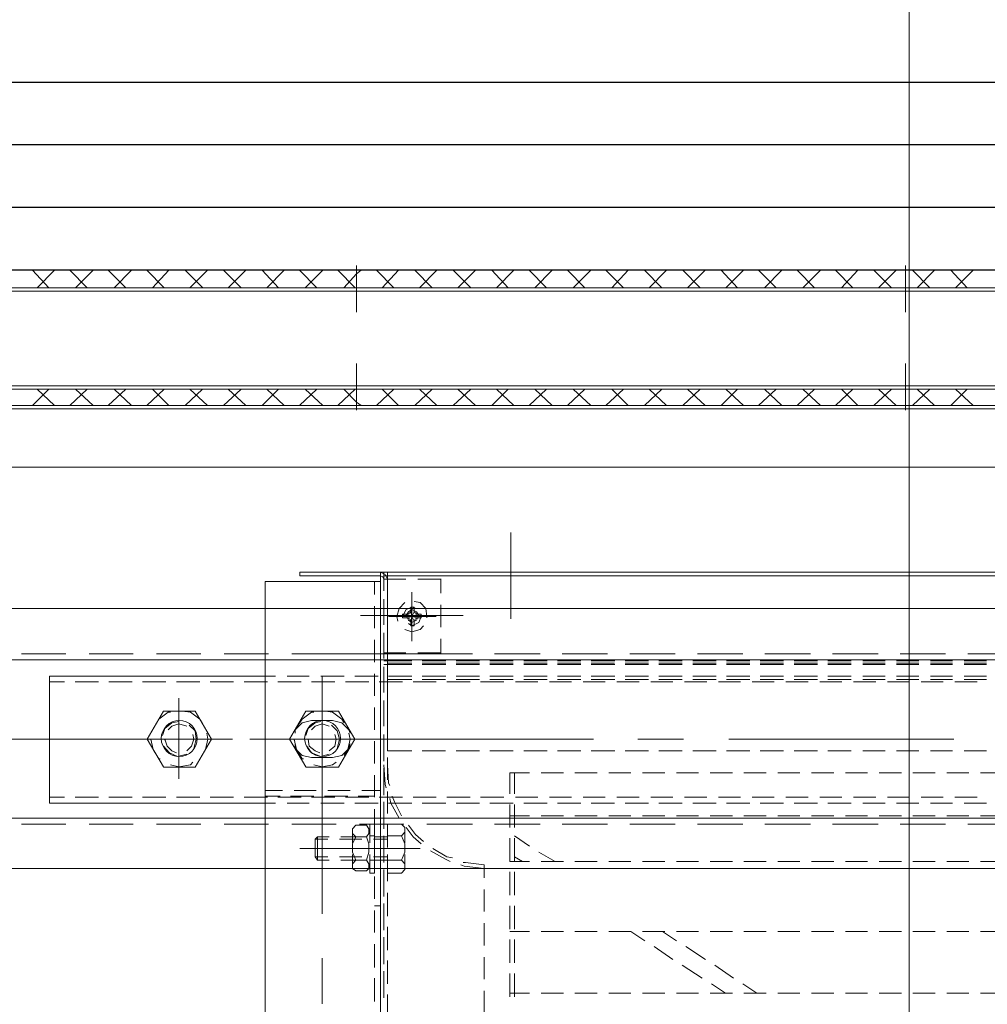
# Model space of a CAD drawing. Header units: millimetres. Extents: x -1574 to 74790, y -2818 to 13830.
# Tile 9 of 92: x 5982 to 6225, y 1720 to 1967. Entities that reach past the tile are written whole.
import ezdxf

# ---------------------------------------------------------------- set-up
doc = ezdxf.new("R2010")
doc.units = ezdxf.units.MM
doc.header["$MEASUREMENT"] = 0
doc.layers.get('0').update_dxf_attribs({"lineweight": 5})
doc.layers.add('A-CEILING-02', color=7, linetype='Continuous', lineweight=5, true_color=0xf27172)
doc.layers.add('RCP LAYOUT', color=9, linetype='Continuous', lineweight=13, true_color=0x808080)
doc.layers.add('ACMV-EQP-CHW', color=30, linetype='Continuous', true_color=0xff7f00)
doc.layers.add('ACMV-FCU', color=30, linetype='Continuous', true_color=0xff7f00)

# ---------------------------------------------------------------- blocks, each defined once
blk = doc.blocks.new('XR-CP-DS')
at = {"layer": 'A-CEILING-02', "true_color": 0x808080}
h = blk.add_hatch(dxfattribs=at)
h.set_pattern_fill('_USER', color=8, scale=600, double=1, pattern_type=0)
h.set_pattern_definition([(0, (9805, 1050), (0, 600), []), (90, (9805, 1050), (-600, 4e-14), [])])
h.paths.add_polyline_path([(200, 1050), (200, 2970), (4245, 2970), (4245, 3620), (5835, 3620), (5835, 2970), (9805, 2970), (9805, 1050)])
blk = doc.blocks.new('AHU-7.5TR-CARRIER')
at = {"layer": 'ACMV-EQP-CHW', "lineweight": 15}
for points in [[(85.27, -213.55), (85.27, -621.93)], [(85.27, -624.27), (85.27, -213.84)], [(114.22, -213.55), (114.22, -621.93)], [(59.23, -513.69), (59.23, -519.25)], [(83.52, -512.52), (83.52, -518.37)], [(99.9, -516.03), (99.9, -527.44)], [(-70.94, -518.66), (-65.39, -518.66)], [(-62.46, -518.66), (-56.91, -518.66)], [(-53.97, -518.66), (-48.42, -518.66)], [(-45.5, -518.66), (-39.94, -518.66)], [(-37.01, -518.66), (-31.46, -518.66)], [(-28.53, -518.66), (-22.97, -518.66)], [(-20.05, -518.66), (-14.49, -518.66)], [(-11.55, -518.66), (-6, -518.66)], [(-9.22, -518.66), (-5.71, -521)], [(-3.08, -518.66), (2.48, -518.66)], [(-1.32, -518.66), (2.19, -521)], [(5.4, -518.66), (10.97, -518.66)], [(13.89, -518.66), (19.45, -518.66)], [(22.38, -518.66), (27.93, -518.66)], [(30.86, -518.66), (36.42, -518.66)], [(39.34, -518.66), (44.9, -518.66)], [(47.82, -518.66), (52.8, -518.66)], [(51.63, -517.78), (51.63, -523.63)], [(52.8, -517.78), (52.8, -523.63)], [(84.39, -517.49), (84.39, -523.34)], [(84.39, -524.23), (84.39, -518.37)], [(86.73, -516.62), (86.73, -522.46)], [(83.52, -521), (83.52, -526.85)], [(-3.37, -522.46), (1.32, -525.69)], [(4.53, -522.46), (9.5, -525.69)], [(59.23, -522.17), (59.23, -527.73)], [(84.39, -525.98), (84.39, -531.83)], [(86.73, -525.1), (86.73, -530.95)], [(3.65, -527.15), (8.63, -530.36)], [(11.84, -527.15), (16.52, -530.36)], [(51.63, -526.27), (51.63, -532.12)], [(52.8, -526.27), (52.8, -532.12)], [(84.39, -532.71), (84.39, -526.85)], [(59.23, -530.66), (59.23, -536.22)], [(83.52, -529.49), (83.52, -535.34)], [(10.97, -531.83), (14.48, -534.17)], [(18.87, -531.83), (22.38, -534.17)], [(-70.94, -534.17), (-65.39, -534.17)], [(-62.46, -534.17), (-56.91, -534.17)], [(-53.97, -534.17), (-48.42, -534.17)], [(-45.5, -534.17), (-39.94, -534.17)], [(-37.01, -534.17), (-31.46, -534.17)], [(-28.53, -534.17), (-22.97, -534.17)], [(-20.05, -534.17), (-14.49, -534.17)], [(-11.55, -534.17), (-6, -534.17)], [(-3.08, -534.17), (2.48, -534.17)], [(5.4, -534.17), (10.97, -534.17)], [(13.89, -534.17), (19.45, -534.17)], [(22.38, -534.17), (27.93, -534.17)], [(30.86, -534.17), (36.42, -534.17)], [(39.34, -534.17), (44.9, -534.17)], [(47.82, -534.17), (52.8, -534.17)], [(51.63, -534.75), (51.63, -540.6)], [(52.8, -534.75), (52.8, -540.6)], [(84.39, -534.46), (84.39, -540.31)], [(84.39, -541.19), (84.39, -535.34)], [(86.73, -533.88), (86.73, -539.44)], [(83.52, -537.98), (83.52, -543.82)], [(59.23, -539.15), (59.23, -544.7)], [(86.73, -540.6), (85.27, -540.6)], [(99.9, -538.56), (99.9, -566.94)], [(51.63, -543.24), (51.63, -549.09)], [(52.8, -543.24), (52.8, -549.09)], [(84.39, -542.95), (84.39, -548.8)], [(86.73, -542.36), (86.73, -547.92)], [(84.39, -549.68), (84.39, -543.82)], [(59.23, -547.62), (59.23, -550.84)], [(83.52, -546.75), (83.52, -552.3)], [(702.87, -615.2), (-744.36, -615.2), (-744.36, -549.97), (702.87, -549.97)], [(59.23, -549.97), (64.21, -550.55), (65.08, -550.84)], [(59.23, -550.84), (63.91, -551.43), (64.49, -551.43)], [(80.01, -552.01), (79.12, -551.14), (79.12, -549.68), (80.01, -548.79)], [(79.12, -553.48), (79.12, -549.97)], [(80.01, -548.8), (83.52, -548.8)], [(83.52, -553.48), (83.52, -548.79)], [(86.73, -553.48), (86.73, -548.79)], [(87.9, -548.8), (86.73, -548.8)], [(87.9, -548.8), (87.9, -553.48)], [(87.9, -553.48), (87.9, -550.55)], [(88.78, -549.38), (88.19, -549.97), (88.19, -551.14), (88.78, -552.01), (88.19, -554.06), (88.19, -556.1), (88.78, -557.87), (88.19, -558.74), (88.19, -559.91), (88.78, -560.79), (91.41, -560.79)], [(91.41, -549.37), (88.79, -549.37)], [(91.41, -552.01), (92.29, -551.14), (92.29, -549.97), (91.41, -549.38)], [(92.29, -553.48), (92.29, -550.55)], [(-70.94, -551.72), (-65.39, -551.72)], [(-62.46, -551.72), (-56.91, -551.72)], [(-53.97, -551.72), (-48.42, -551.72)], [(-45.5, -551.72), (-39.94, -551.72)], [(-37.01, -551.72), (-31.46, -551.72)], [(-28.53, -551.72), (-22.97, -551.72)], [(-20.05, -551.72), (-14.49, -551.72)], [(-11.55, -551.72), (-6, -551.72)], [(-3.08, -551.72), (2.48, -551.72)], [(5.4, -551.72), (10.97, -551.72)], [(13.89, -551.72), (19.45, -551.72)], [(22.38, -551.72), (27.93, -551.72)], [(30.86, -551.72), (36.42, -551.72)], [(39.34, -551.72), (44.9, -551.72)], [(41.38, -551.72), (45.49, -554.06)], [(47.82, -551.72), (52.8, -551.72)], [(49.59, -551.72), (51.63, -552.9)], [(51.63, -551.72), (51.63, -557.57)], [(52.8, -551.72), (52.8, -557.57)], [(67.13, -552.6), (68.6, -552.89), (72.11, -554.94)], [(67.72, -551.72), (68.89, -552.3), (72.69, -554.35)], [(80.01, -558.16), (79.12, -556.1), (79.12, -554.06), (80.01, -552.01), (83.52, -552.01)], [(83.52, -552.01), (86.73, -552.01)], [(83.52, -552.89), (87.02, -552.89)], [(84.39, -551.42), (84.39, -557.28)], [(84.39, -558.16), (84.39, -552.3)], [(86.73, -550.84), (86.73, -556.4)], [(86.73, -552.01), (87.9, -552.01)], [(88.79, -552.01), (91.41, -552.01), (92.29, -554.06), (92.29, -556.11), (91.41, -557.86), (88.79, -557.86)], [(89.65, -552.01), (95.22, -552.01)], [(89.95, -552.89), (95.5, -552.89)], [(98.14, -552.01), (101.06, -552.01)], [(98.44, -552.89), (101.65, -552.89)], [(101.06, -557.86), (101.06, -552.01), (101.65, -552.89)], [(101.06, -557.86), (101.65, -557.28), (101.65, -552.89)], [(47.82, -555.52), (51.63, -558.16)], [(75.32, -554.94), (105.45, -554.94)], [(92.29, -554.94), (80.01, -554.94)], [(83.22, -554.94), (91.7, -554.94)], [(83.52, -555.24), (83.52, -560.79)], [(74.44, -556.69), (76.49, -558.45), (78.24, -560.79)], [(75.03, -556.11), (77.08, -557.86), (78.83, -560.21)], [(79.12, -559.91), (79.12, -556.4)], [(83.52, -558.16), (80.01, -558.16), (79.12, -559.03), (79.12, -560.21), (80.01, -561.08), (83.52, -561.08)], [(83.52, -561.08), (83.52, -556.4)], [(83.52, -557.28), (87.02, -557.28)], [(83.52, -557.86), (86.73, -557.86)], [(86.73, -561.08), (86.73, -556.4)], [(86.73, -558.16), (87.9, -558.16)], [(87.9, -559.62), (87.9, -556.4)], [(87.9, -556.4), (87.9, -561.08)], [(89.65, -557.86), (95.22, -557.86)], [(89.95, -557.28), (95.5, -557.28)], [(91.41, -560.79), (92.29, -559.91), (92.29, -558.74), (91.41, -557.87)], [(92.29, -559.62), (92.29, -556.4)], [(98.14, -557.86), (101.06, -557.86)], [(98.44, -557.28), (101.65, -557.28)], [(51.63, -560.21), (51.63, -566.05)], [(52.8, -560.21), (52.8, -566.05)], [(84.39, -559.91), (84.39, -565.76)], [(86.73, -559.33), (86.73, -564.88)], [(675.66, -562.54), (-717.44, -562.54)], [(-62.17, -561.08), (-73.58, -561.08)], [(-70.94, -563.13), (-65.39, -563.13)], [(-62.46, -563.13), (-56.91, -563.13)], [(-45.2, -561.08), (-56.61, -561.08)], [(-53.97, -563.13), (-48.42, -563.13)], [(-45.5, -563.13), (-39.94, -563.13)], [(-28.24, -561.08), (-39.64, -561.08)], [(-37.01, -563.13), (-31.46, -563.13)], [(-28.53, -563.13), (-22.97, -563.13)], [(-11.27, -561.08), (-22.68, -561.08)], [(-20.05, -563.13), (-14.49, -563.13)], [(-11.55, -563.13), (-6, -563.13)], [(5.71, -561.08), (-5.71, -561.08)], [(-3.08, -563.13), (2.48, -563.13)], [(5.4, -563.13), (10.97, -563.13)], [(22.67, -561.08), (11.26, -561.08)], [(13.89, -563.13), (19.45, -563.13)], [(22.38, -563.13), (27.93, -563.13)], [(39.64, -561.08), (28.23, -561.08)], [(30.86, -563.13), (36.42, -563.13)], [(39.34, -563.13), (44.9, -563.13)], [(56.6, -561.08), (45.19, -561.08)], [(47.82, -563.13), (52.8, -563.13)], [(73.57, -561.08), (62.16, -561.08)], [(90.53, -561.08), (79.42, -561.08)], [(80.01, -563.13), (81.75, -566.64), (82.34, -568.1)], [(80.59, -562.54), (82.64, -566.35), (82.93, -567.52)], [(84.39, -566.64), (84.39, -560.79)], [(87.9, -561.08), (86.73, -561.08)], [(107.5, -561.08), (96.38, -561.08)], [(124.47, -561.08), (113.35, -561.08)], [(141.43, -561.08), (130.31, -561.08)], [(158.4, -561.08), (147.29, -561.08)], [(175.37, -561.08), (164.25, -561.08)], [(83.52, -563.71), (83.52, -569.27)], [(-61.3, -566.35), (-66.85, -566.35)], [(-58.95, -567.81), (-64.51, -567.81)], [(-52.81, -566.35), (-58.37, -566.35)], [(-50.47, -567.81), (-56.02, -567.81)], [(-44.32, -566.35), (-49.88, -566.35)], [(-41.99, -567.81), (-47.54, -567.81)], [(-35.84, -566.35), (-41.4, -566.35)], [(-33.5, -567.81), (-39.06, -567.81)], [(-27.06, -566.35), (-32.92, -566.35)], [(-25.01, -567.81), (-30.58, -567.81)], [(-18.59, -566.35), (-24.44, -566.35)], [(-16.53, -567.81), (-22.09, -567.81)], [(-10.1, -566.35), (-15.95, -566.35)], [(-8.06, -567.81), (-13.61, -567.81)], [(-1.62, -566.35), (-7.47, -566.35)], [(0.43, -567.81), (-5.12, -567.81)], [(6.87, -566.35), (1.02, -566.35)], [(8.92, -567.81), (3.36, -567.81)], [(15.35, -566.35), (9.5, -566.35)], [(17.4, -567.81), (11.84, -567.81)], [(23.84, -566.35), (17.98, -566.35)], [(25.89, -567.81), (20.33, -567.81)], [(32.32, -566.35), (26.47, -566.35)], [(34.36, -567.81), (28.81, -567.81)], [(40.8, -566.35), (34.95, -566.35)], [(42.85, -567.81), (37.3, -567.81)], [(49.28, -566.35), (43.44, -566.35)], [(51.34, -567.81), (45.77, -567.81)], [(57.77, -566.35), (51.92, -566.35)], [(60.12, -567.81), (54.26, -567.81)], [(66.26, -566.35), (60.39, -566.35)], [(68.6, -567.81), (62.75, -567.81)], [(74.75, -566.35), (68.88, -566.35)], [(77.08, -567.81), (71.23, -567.81)], [(83.22, -566.35), (77.37, -566.35)], [(85.56, -567.81), (79.71, -567.81)], [(91.7, -566.35), (85.86, -566.35)], [(86.73, -567.81), (86.73, -573.36)], [(90.82, -568.1), (86.74, -568.1)], [(94.05, -567.81), (88.19, -567.81)], [(99.31, -568.1), (93.46, -568.1)], [(100.19, -566.35), (94.34, -566.35)], [(102.53, -567.81), (96.68, -567.81)], [(99.9, -566.94), (99.9, -598.23)], [(107.8, -568.1), (101.94, -568.1)], [(108.68, -566.35), (103.12, -566.35)], [(111.01, -567.81), (105.16, -567.81)], [(114.22, -568.1), (110.42, -568.1)], [(114.23, -566.35), (111.6, -566.35)], [(119.5, -567.81), (113.64, -567.81)], [(114.23, -598.23), (168.35, -598.23), (168.35, -566.35), (114.23, -566.35)], [(127.97, -567.81), (122.13, -567.81)], [(136.45, -567.81), (130.61, -567.81)], [(144.94, -567.81), (139.1, -567.81)], [(153.43, -567.81), (147.58, -567.81)], [(161.92, -567.81), (156.06, -567.81)], [(168.35, -567.81), (164.54, -567.81)], [(51.63, -568.69), (51.63, -573.96)], [(52.8, -568.69), (52.8, -573.96)], [(83.8, -570.15), (84.1, -571.03), (84.39, -576)], [(84.39, -568.39), (84.39, -574.24)], [(84.39, -575.12), (84.39, -569.27)], [(89.95, -569.56), (85.27, -569.56)], [(98.43, -569.56), (92.88, -569.56)], [(106.91, -569.56), (101.36, -569.56)], [(114.23, -569.56), (109.84, -569.56)], [(82.93, -570.74), (83.22, -571.32), (83.52, -576)], [(83.52, -572.2), (83.52, -577.76)], [(99.9, -572.49), (99.9, -592.67)], [(135.88, -572.49), (135.88, -592.67)], [(-70.94, -573.95), (-65.39, -573.95)], [(-62.46, -573.95), (-56.91, -573.95)], [(-53.97, -573.95), (-48.42, -573.95)], [(-45.5, -573.95), (-39.94, -573.95)], [(-37.01, -573.95), (-31.46, -573.95)], [(-28.53, -573.95), (-22.97, -573.95)], [(-20.05, -573.95), (-14.49, -573.95)], [(-11.55, -573.95), (-6, -573.95)], [(-3.08, -573.95), (2.48, -573.95)], [(5.4, -573.95), (10.97, -573.95)], [(13.89, -573.95), (19.45, -573.95)], [(22.38, -573.95), (27.93, -573.95)], [(30.86, -573.95), (36.42, -573.95)], [(39.34, -573.95), (44.9, -573.95)], [(47.82, -573.95), (52.8, -573.95)], [(95.8, -575.41), (91.71, -582.44), (95.8, -589.46)], [(95.8, -575.41), (103.99, -575.41)], [(101.94, -576), (99.89, -575.42), (97.26, -576), (96.38, -576.59)], [(103.99, -589.46), (108.08, -582.44), (103.99, -575.42)], [(131.78, -575.41), (127.69, -582.44), (131.78, -589.46)], [(131.78, -575.41), (139.68, -575.41)], [(137.92, -576), (135.88, -575.42), (132.95, -576), (132.37, -576.59)], [(139.68, -589.46), (143.77, -582.44), (139.68, -575.42)], [(84.39, -576.88), (84.39, -582.73)], [(84.39, -583.6), (84.39, -577.76)], [(86.73, -576.29), (86.73, -581.86)], [(102.53, -577.76), (97.26, -577.76), (94.92, -578.34), (93.16, -580.1), (92.87, -581.27)], [(106.62, -581.27), (106.62, -580.1), (104.87, -578.34), (102.53, -577.76)], [(106.91, -582.15), (106.91, -582.44), (106.33, -579.8), (104.86, -577.47), (104.58, -577.47)], [(142.89, -582.15), (142.89, -582.44), (142.31, -579.8), (140.85, -577.47), (140.56, -577.47)], [(-253.78, -579.51), (-253.78, -624.27), (83.52, -624.27), (83.52, -579.51)], [(-61.3, -579.51), (-66.85, -579.51)], [(-52.81, -579.51), (-58.37, -579.51)], [(-44.32, -579.51), (-49.88, -579.51)], [(-35.85, -579.51), (-41.4, -579.51)], [(-27.06, -579.51), (-32.91, -579.51)], [(-18.58, -579.51), (-24.44, -579.51)], [(-10.09, -579.51), (-15.95, -579.51)], [(-1.62, -579.51), (-7.47, -579.51)], [(6.87, -579.51), (1.02, -579.51)], [(15.35, -579.51), (9.5, -579.51)], [(23.84, -579.51), (17.98, -579.51)], [(32.33, -579.51), (26.46, -579.51)], [(40.8, -579.51), (34.95, -579.51)], [(49.28, -579.51), (43.44, -579.51)], [(57.77, -579.51), (51.92, -579.51)], [(66.26, -579.51), (60.4, -579.51)], [(74.74, -579.51), (68.89, -579.51)], [(83.52, -579.51), (77.37, -579.51)], [(94.34, -578.34), (93.46, -579.8), (92.87, -582.44), (93.16, -583.9)], [(96.1, -580.1), (95.5, -582.44), (96.1, -584.49), (97.55, -585.94)], [(98.14, -579.51), (96.68, -580.68), (96.38, -582.44), (96.68, -583.6)], [(103.7, -580.68), (102.52, -578.93), (100.19, -578.05), (98.14, -578.63)], [(103.41, -582.15), (103.41, -582.44), (103.12, -580.68), (101.65, -579.51), (100.48, -578.93)], [(130.02, -578.34), (129.15, -579.8), (128.57, -582.44), (128.85, -583.9)], [(132.07, -580.1), (131.48, -582.44), (131.78, -584.49), (133.24, -585.94)], [(133.83, -579.51), (132.66, -580.68), (132.07, -582.44), (132.37, -583.6)], [(139.68, -580.68), (138.22, -578.93), (136.17, -578.05), (133.83, -578.63)], [(139.38, -582.15), (139.38, -582.44), (138.8, -580.68), (137.64, -579.51), (136.45, -578.93)], [(-2.2, -582.44), (-58.66, -582.44)], [(20.62, -582.44), (9.2, -582.44)], [(88.49, -582.44), (31.74, -582.44)], [(118.04, -582.44), (81.75, -582.44)], [(83.52, -580.68), (83.52, -586.24)], [(111.01, -582.44), (99.9, -582.44)], [(311.16, -582.44), (122.42, -582.44)], [(86.73, -584.78), (86.73, -590.33)], [(92.87, -583.9), (93.16, -584.78), (94.92, -586.53), (97.26, -587.12)], [(97.26, -587.12), (102.53, -587.12), (104.87, -586.53), (106.62, -584.78), (106.62, -583.9)], [(98.14, -585.65), (99.89, -586.24), (101.65, -585.65), (102.53, -584.78)], [(100.19, -586.82), (101.65, -586.53), (103.4, -585.07), (103.99, -583.31)], [(101.94, -589.16), (102.53, -589.16), (104.87, -587.41), (106.34, -585.36)], [(133.83, -585.65), (135.88, -586.24), (137.63, -585.65), (138.51, -584.78)], [(135.88, -586.82), (137.63, -586.53), (139.38, -585.07), (139.97, -583.31)], [(137.92, -589.16), (138.51, -589.16), (140.86, -587.41), (142.02, -585.36)], [(84.39, -585.65), (84.39, -591.22)], [(84.39, -592.09), (84.39, -586.24)], [(94.34, -586.53), (94.92, -587.41), (97.26, -589.16), (99.01, -589.46)], [(130.02, -586.53), (130.61, -587.41), (132.95, -589.16), (135, -589.46)], [(83.52, -589.16), (83.52, -594.73)], [(95.8, -589.46), (103.99, -589.46)], [(131.78, -589.46), (139.68, -589.46)], [(84.39, -594.14), (84.39, -599.7)], [(84.39, -600.58), (84.39, -595.02)], [(86.73, -593.25), (86.73, -598.81)], [(-61.3, -597.35), (-66.85, -597.35)], [(-64.51, -596.77), (-58.96, -596.77)], [(-52.81, -597.35), (-58.37, -597.35)], [(-56.03, -596.77), (-50.47, -596.77)], [(-44.32, -597.35), (-49.88, -597.35)], [(-47.54, -596.77), (-41.99, -596.77)], [(-35.85, -597.35), (-41.4, -597.35)], [(-39.06, -596.77), (-33.5, -596.77)], [(-27.06, -597.35), (-32.91, -597.35)], [(-30.58, -596.77), (-25.01, -596.77)], [(-18.58, -597.35), (-24.44, -597.35)], [(-22.09, -596.77), (-16.53, -596.77)], [(-10.09, -597.35), (-15.95, -597.35)], [(-13.61, -596.77), (-8.06, -596.77)], [(-1.62, -597.35), (-7.47, -597.35)], [(-5.12, -596.77), (0.43, -596.77)], [(6.87, -597.35), (1.02, -597.35)], [(3.36, -596.77), (8.92, -596.77)], [(15.35, -597.35), (9.5, -597.35)], [(11.84, -596.77), (17.4, -596.77)], [(23.84, -597.35), (17.98, -597.35)], [(20.33, -596.77), (25.89, -596.77)], [(32.33, -597.35), (26.46, -597.35)], [(28.81, -596.77), (34.36, -596.77)], [(40.8, -597.35), (34.95, -597.35)], [(37.3, -596.77), (42.85, -596.77)], [(49.28, -597.35), (43.44, -597.35)], [(45.77, -596.77), (51.34, -596.77)], [(57.77, -597.35), (51.92, -597.35)], [(54.26, -596.77), (60.12, -596.77)], [(66.26, -597.35), (60.4, -597.35)], [(62.75, -596.77), (68.6, -596.77)], [(74.74, -597.35), (68.89, -597.35)], [(71.23, -596.77), (77.08, -596.77)], [(83.52, -597.35), (77.37, -597.35)], [(79.72, -596.77), (85.56, -596.77)], [(83.52, -597.65), (83.52, -604.09)], [(88.19, -596.77), (94.04, -596.77)], [(96.68, -596.77), (102.53, -596.77)], [(105.16, -596.77), (111.01, -596.77)], [(113.64, -596.77), (119.5, -596.77)], [(122.13, -596.77), (127.97, -596.77)], [(130.62, -596.77), (136.45, -596.77)], [(139.1, -596.77), (144.94, -596.77)], [(147.58, -596.77), (153.43, -596.77)], [(156.06, -596.77), (161.92, -596.77)], [(164.54, -596.77), (168.35, -596.77)], [(-66.85, -598.23), (-61.3, -598.23)], [(-58.37, -598.23), (-52.81, -598.23)], [(-49.88, -598.23), (-44.32, -598.23)], [(-41.4, -598.23), (-35.85, -598.23)], [(-32.91, -598.23), (-27.06, -598.23)], [(-24.44, -598.23), (-18.58, -598.23)], [(-15.95, -598.23), (-10.1, -598.23)], [(-7.47, -598.23), (-1.62, -598.23)], [(1.02, -598.23), (6.87, -598.23)], [(9.5, -598.23), (15.35, -598.23)], [(17.98, -598.23), (23.84, -598.23)], [(26.46, -598.23), (32.33, -598.23)], [(34.95, -598.23), (40.8, -598.23)], [(43.44, -598.23), (49.28, -598.23)], [(51.92, -598.23), (57.77, -598.23)], [(60.4, -598.23), (66.26, -598.23)], [(68.88, -598.23), (74.75, -598.23)], [(77.37, -598.23), (83.22, -598.23)], [(85.86, -598.23), (91.7, -598.23)], [(94.34, -598.23), (100.19, -598.23)], [(103.12, -598.23), (108.68, -598.23)], [(111.6, -598.23), (114.23, -598.23)], [(675.66, -602.33), (-717.44, -602.33)], [(-66.85, -601.16), (-61.3, -601.16)], [(-66.85, -601.45), (-61.3, -601.45)], [(-66.85, -602.04), (-61.3, -602.04)], [(-66.85, -602.33), (-61.3, -602.33)], [(-58.37, -601.16), (-52.81, -601.16)], [(-58.37, -601.45), (-52.81, -601.45)], [(-58.37, -602.04), (-52.81, -602.04)], [(-58.37, -602.33), (-52.81, -602.33)], [(-49.88, -601.16), (-44.32, -601.16)], [(-49.88, -601.45), (-44.32, -601.45)], [(-49.88, -602.04), (-44.32, -602.04)], [(-49.88, -602.33), (-44.32, -602.33)], [(-41.4, -601.16), (-35.85, -601.16)], [(-41.4, -601.45), (-35.84, -601.45)], [(-41.4, -602.04), (-35.85, -602.04)], [(-41.4, -602.33), (-35.84, -602.33)], [(-32.92, -601.45), (-27.06, -601.45)], [(-32.92, -602.33), (-27.06, -602.33)], [(-32.91, -601.16), (-27.06, -601.16)], [(-32.91, -602.04), (-27.06, -602.04)], [(-24.44, -601.16), (-18.58, -601.16)], [(-24.44, -601.45), (-18.58, -601.45)], [(-24.44, -602.04), (-18.58, -602.04)], [(-24.44, -602.33), (-18.58, -602.33)], [(-15.95, -601.16), (-10.09, -601.16)], [(-15.95, -601.45), (-10.1, -601.45)], [(-15.95, -602.04), (-10.09, -602.04)], [(-15.95, -602.33), (-10.1, -602.33)], [(-7.47, -601.16), (-1.62, -601.16)], [(-7.47, -601.45), (-1.62, -601.45)], [(-7.47, -602.04), (-1.62, -602.04)], [(-7.47, -602.33), (-1.62, -602.33)], [(1.02, -601.16), (6.87, -601.16)], [(1.02, -601.45), (6.87, -601.45)], [(1.02, -602.04), (6.87, -602.04)], [(1.02, -602.33), (6.87, -602.33)], [(9.5, -601.16), (15.35, -601.16)], [(9.5, -601.45), (15.35, -601.45)], [(9.5, -602.04), (15.35, -602.04)], [(9.5, -602.33), (15.35, -602.33)], [(17.98, -601.16), (23.84, -601.16)], [(17.98, -601.45), (23.84, -601.45)], [(17.98, -602.04), (23.84, -602.04)], [(17.98, -602.33), (23.84, -602.33)], [(26.46, -601.16), (32.33, -601.16)], [(26.46, -602.04), (32.33, -602.04)], [(26.47, -601.45), (32.33, -601.45)], [(26.47, -602.33), (32.33, -602.33)], [(34.95, -601.16), (40.8, -601.16)], [(34.95, -601.45), (40.8, -601.45)], [(34.95, -602.04), (40.8, -602.04)], [(34.95, -602.33), (40.8, -602.33)], [(43.44, -601.16), (49.28, -601.16)], [(43.44, -601.45), (49.28, -601.45)], [(43.44, -602.04), (49.28, -602.04)], [(43.44, -602.33), (49.28, -602.33)], [(51.92, -601.16), (57.77, -601.16)], [(51.92, -601.45), (57.77, -601.45)], [(51.92, -602.04), (57.77, -602.04)], [(51.92, -602.33), (57.77, -602.33)], [(60.39, -601.45), (66.26, -601.45)], [(60.39, -602.33), (66.26, -602.33)], [(60.4, -601.16), (66.26, -601.16)], [(60.4, -602.04), (66.26, -602.04)], [(68.88, -601.16), (74.75, -601.16)], [(68.88, -601.45), (74.75, -601.45)], [(68.88, -602.04), (74.75, -602.04)], [(68.88, -602.33), (74.75, -602.33)], [(77.37, -601.16), (84.39, -601.16)], [(77.37, -601.45), (83.52, -601.45)], [(77.37, -602.04), (84.39, -602.04)], [(77.37, -602.33), (83.52, -602.33)], [(84.39, -602.62), (84.39, -608.18)], [(86.73, -601.74), (86.73, -607.3)], [(-62.17, -603.79), (-73.58, -603.79)], [(-45.2, -603.79), (-56.61, -603.79)], [(-28.24, -603.79), (-39.64, -603.79)], [(-11.27, -603.79), (-22.68, -603.79)], [(5.71, -603.79), (-5.71, -603.79)], [(22.67, -603.79), (11.26, -603.79)], [(39.64, -603.79), (28.23, -603.79)], [(56.6, -603.79), (45.19, -603.79)], [(73.57, -603.79), (62.16, -603.79)], [(75.9, -604.09), (70.05, -604.09)], [(70.06, -604.09), (70.06, -607.59)], [(72.69, -603.79), (83.22, -603.79)], [(84.39, -604.09), (78.84, -604.09)], [(90.53, -603.79), (79.42, -603.79)], [(83.52, -604.09), (83.52, -607.59)], [(84.39, -609.05), (84.39, -603.5)], [(89.08, -603.79), (99.6, -603.79)], [(107.5, -603.79), (96.38, -603.79)], [(124.47, -603.79), (113.35, -603.79)], [(141.43, -603.79), (130.31, -603.79)], [(158.4, -603.79), (147.29, -603.79)], [(175.37, -603.79), (164.25, -603.79)], [(77.37, -607.01), (77.37, -618.12)], [(77.37, -619.3), (77.37, -607.3)], [(79.12, -609.93), (77.38, -609.35), (75.32, -609.93), (74.44, -610.81)], [(77.37, -608.17), (77.37, -618.42)], [(52.5, -612.57), (52.5, -634.21)], [(70.06, -610.52), (70.06, -616.07)], [(75.03, -613.15), (75.62, -611.69), (77.37, -610.81), (78.24, -611.4)], [(76.78, -611.98), (77.37, -613.15), (75.9, -612.86), (76.49, -612.56), (76.78, -611.98), (76.78, -610.81)], [(76.78, -610.81), (77.66, -610.81), (77.66, -611.98), (77.96, -612.56), (78.54, -612.86), (79.72, -612.86)], [(78.54, -612.86), (77.37, -613.15), (77.66, -611.98)], [(79.12, -616.66), (80.59, -615.2), (81.18, -613.15), (80.88, -611.98)], [(83.52, -610.52), (83.52, -616.07)], [(84.39, -611.11), (84.39, -616.66)], [(84.39, -617.53), (84.39, -611.97)], [(86.73, -610.23), (86.73, -615.79)], [(64.49, -613.45), (90.24, -613.45)], [(83.22, -613.15), (71.23, -613.15)], [(82.34, -613.15), (72.11, -613.15)], [(73.57, -612.86), (73.57, -613.15), (73.86, -615.2), (75.32, -616.66), (76.78, -616.96)], [(75.03, -613.73), (75.03, -612.86)], [(75.9, -612.86), (75.03, -612.86)], [(75.9, -613.73), (75.03, -613.73)], [(75.9, -613.73), (77.37, -613.15), (77.66, -614.32)], [(77.66, -615.49), (76.78, -615.49), (76.78, -614.32), (76.49, -614.03), (75.9, -613.73)], [(79.72, -612.86), (79.72, -613.15), (78.83, -614.91), (77.37, -615.5), (76.2, -615.2)], [(77.66, -614.32), (77.96, -614.04), (78.54, -613.73), (77.37, -613.15), (76.78, -614.32)], [(77.66, -615.5), (77.66, -614.32)], [(79.72, -613.73), (78.54, -613.73)], [(79.72, -613.73), (79.72, -612.86)], [(70.06, -619), (70.06, -622.51)], [(83.52, -619), (83.52, -622.51)], [(84.39, -619.59), (84.39, -622.51)], [(86.73, -618.71), (86.73, -621.93)], [(84.39, -624.27), (84.39, -620.46)], [(114.23, -621.92), (85.27, -621.92)], [(-255.82, -624.27), (85.27, -624.27)], [(-254.95, -623.4), (84.39, -623.4)], [(-66.85, -623.4), (-61.3, -623.4)], [(-58.37, -623.4), (-52.81, -623.4)], [(-49.88, -623.4), (-44.32, -623.4)], [(-41.4, -623.4), (-35.84, -623.4)], [(-32.92, -623.4), (-27.06, -623.4)], [(-24.44, -623.4), (-18.58, -623.4)], [(-15.95, -623.4), (-10.1, -623.4)], [(-7.47, -623.4), (-1.62, -623.4)], [(1.02, -623.4), (6.87, -623.4)], [(9.5, -623.4), (15.35, -623.4)], [(17.98, -623.4), (23.84, -623.4)], [(26.47, -623.4), (32.33, -623.4)], [(34.95, -623.4), (40.8, -623.4)], [(43.44, -623.4), (49.28, -623.4)], [(51.92, -623.4), (57.77, -623.4)], [(60.39, -623.4), (66.26, -623.4)], [(68.88, -623.4), (74.75, -623.4)], [(75.9, -622.51), (70.05, -622.51)], [(77.37, -623.4), (83.52, -623.4)], [(84.39, -622.51), (78.84, -622.51)], [(105.45, -624.27), (85.27, -624.27), (84.1, -623.68), (83.52, -622.51)], [(85.27, -623.4), (84.69, -623.1), (84.39, -622.51)], [(84.39, -624.27), (84.39, -623.4)], [(105.45, -623.4), (85.27, -623.4)], [(105.45, -623.4), (105.45, -624.27)], [(-718.91, -650.6), (-718.91, -665.23), (719.25, -665.23)], [(677.13, -665.23), (677.13, -650.6), (-718.91, -650.6)], [(-394.06, -666.11), (405.94, -666.11)], [(-64.66, -665.23), (-53.26, -665.23)], [(-59.1, -670.2), (-63.49, -666.11)], [(-62.03, -670.2), (-57.93, -666.11)], [(-49.46, -670.2), (-53.84, -666.11)], [(-52.67, -670.2), (-48.28, -666.11)], [(-47.69, -665.23), (-36.29, -665.23)], [(-46.53, -676.63), (-46.53, -664.93)], [(-39.8, -670.2), (-44.18, -666.11)], [(-43.01, -670.2), (-38.63, -666.11)], [(-30.44, -670.2), (-34.54, -666.11)], [(-33.36, -670.2), (-28.98, -666.11)], [(-30.73, -665.23), (-19.31, -665.23)], [(-20.78, -670.2), (-25.18, -666.11)], [(-23.71, -670.2), (-19.31, -666.11)], [(-11.13, -670.2), (-15.51, -666.11)], [(-14.05, -670.2), (-9.66, -666.11)], [(-13.76, -665.23), (-2.36, -665.23)], [(-1.48, -670.2), (-5.86, -666.11)], [(-4.4, -670.2), (-0.3, -666.11)], [(3.21, -665.23), (14.62, -665.23)], [(8.18, -670.2), (3.78, -666.11)], [(4.96, -670.2), (9.34, -666.11)], [(17.83, -670.2), (13.45, -666.11)], [(14.62, -670.2), (19.01, -666.11)], [(20.17, -665.23), (31.58, -665.23)], [(27.19, -670.2), (23.11, -666.11)], [(24.27, -670.2), (28.66, -666.11)], [(36.85, -670.2), (32.46, -666.11)], [(33.91, -670.2), (38.31, -666.11)], [(37.14, -665.23), (48.55, -665.23)], [(46.5, -670.2), (42.12, -666.11)], [(43.58, -670.2), (47.96, -666.11)], [(56.15, -670.2), (51.76, -666.11)], [(53.22, -670.2), (57.32, -666.11)], [(54.11, -665.23), (65.53, -665.23)], [(65.81, -670.2), (61.41, -666.11)], [(62.59, -670.2), (66.99, -666.11)], [(71.07, -665.23), (82.48, -665.23)], [(75.46, -670.2), (71.08, -666.11)], [(72.25, -670.2), (76.63, -666.11)], [(84.82, -670.2), (80.72, -666.11)], [(81.89, -670.2), (86.28, -666.11)], [(88.33, -665.23), (99.45, -665.23)], [(94.47, -670.2), (91.26, -666.98), (90.08, -666.11)], [(91.26, -676.63), (91.26, -664.93)], [(91.56, -670.2), (95.93, -666.11)], [(104.13, -670.2), (99.74, -666.11)], [(101.2, -670.2), (105.59, -666.11)], [(105.3, -665.23), (116.41, -665.23)], [(113.78, -670.2), (109.41, -666.11)], [(110.86, -670.2), (114.95, -666.11)], [(123.44, -670.2), (119.05, -666.11)], [(120.21, -670.2), (124.61, -666.11)], [(122.26, -665.23), (133.38, -665.23)], [(133.09, -670.2), (128.7, -666.11)], [(129.88, -670.2), (134.26, -666.11)], [(142.45, -670.2), (138.36, -666.11)], [(139.24, -665.23), (150.35, -665.23)], [(139.53, -670.2), (143.91, -666.11)], [(152.11, -670.2), (147.71, -666.11)], [(149.18, -670.2), (153.57, -666.11)], [(156.2, -665.23), (167.32, -665.23)], [(161.76, -670.2), (157.37, -666.11)], [(158.83, -670.2), (163.23, -666.11)], [(171.42, -670.2), (167.03, -666.11)], [(168.49, -670.2), (172.58, -666.11)], [(173.17, -665.23), (184.29, -665.23)], [(-394.06, -670.2), (405.94, -670.2)], [(-394.06, -671.08), (405.94, -671.08)], [(-46.53, -701.2), (-46.53, -689.5)], [(91.26, -701.2), (91.26, -689.5)], [(405.94, -694.78), (-394.06, -694.78)], [(405.94, -695.65), (-394.06, -695.65)], [(-59.1, -695.65), (-63.49, -700.04)], [(-62.03, -695.65), (-57.94, -700.04)], [(-49.46, -695.65), (-53.83, -700.04)], [(-52.67, -695.65), (-48.28, -700.04)], [(-39.8, -695.65), (-44.18, -700.04)], [(-43.02, -695.65), (-38.63, -700.04)], [(-30.44, -695.65), (-34.54, -700.04)], [(-33.36, -695.65), (-28.98, -700.04)], [(-20.78, -695.65), (-25.18, -700.04)], [(-23.71, -695.65), (-19.31, -700.04)], [(-11.13, -695.65), (-15.52, -700.04)], [(-14.05, -695.65), (-9.66, -700.04)], [(-1.48, -695.65), (-5.86, -700.04)], [(-4.4, -695.65), (-0.3, -700.04)], [(8.18, -695.65), (3.78, -700.04)], [(4.96, -695.65), (9.34, -700.04)], [(17.83, -695.65), (13.45, -700.04)], [(14.62, -695.65), (19.01, -700.04)], [(27.19, -695.65), (23.11, -700.04)], [(24.27, -695.65), (28.66, -700.04)], [(36.85, -695.65), (32.46, -700.04)], [(33.91, -695.65), (38.31, -700.04)], [(46.5, -695.65), (42.12, -700.04)], [(43.58, -695.65), (47.96, -700.04)], [(56.15, -695.65), (51.76, -700.04)], [(53.22, -695.65), (57.32, -700.04)], [(65.81, -695.65), (61.41, -700.04)], [(62.59, -695.65), (66.99, -700.04)], [(75.46, -695.65), (71.07, -700.04)], [(72.25, -695.65), (76.63, -700.04)], [(84.82, -695.65), (80.73, -700.04)], [(81.89, -695.65), (86.28, -700.04)], [(94.47, -695.65), (91.26, -699.15), (90.08, -700.04)], [(91.56, -695.65), (95.94, -700.04)], [(104.13, -695.65), (99.74, -700.04)], [(101.2, -695.65), (105.59, -700.04)], [(113.77, -695.65), (109.41, -700.04)], [(110.85, -695.65), (114.95, -700.04)], [(123.44, -695.65), (119.05, -700.04)], [(120.21, -695.65), (124.61, -700.04)], [(133.09, -695.65), (128.7, -700.04)], [(129.87, -695.65), (134.26, -700.04)], [(142.46, -695.65), (138.36, -700.04)], [(139.53, -695.65), (143.92, -700.04)], [(152.11, -695.65), (147.72, -700.04)], [(149.18, -695.65), (153.57, -700.04)], [(161.76, -695.65), (157.37, -700.04)], [(158.83, -695.65), (163.23, -700.04)], [(171.42, -695.65), (167.03, -700.04)], [(168.49, -695.65), (172.58, -700.04)], [(-394.06, -700.04), (405.94, -700.04)]]:
    blk.add_lwpolyline(points, dxfattribs=at)
blk.add_lwpolyline([(77.37, -614.91), (78.24, -614.32), (78.83, -613.45), (78.24, -612.27), (77.37, -611.69), (76.2, -612.27), (75.62, -613.45), (76.2, -614.32)], close=True, dxfattribs=at)
for centre in [(99.76, -582.58), (135.74, -582.58)]:
    blk.add_circle(centre, 4.52, dxfattribs=at)
at = {"layer": 'ACMV-FCU', "color": 8, "true_color": 0x808080}
for p, q in [((-394.06, -700.04), (406.73, -700.04)), ((-409.77, -715.75), (406.73, -715.75)), ((-394.06, -731.47), (406.73, -731.47)), ((-409.77, -747.18), (406.73, -747.18))]:
    blk.add_line(p, q, dxfattribs=at)
blk = doc.blocks.new('A$C7e6e56f9')
at = {"rotation": 180}
blk.add_blockref('AHU-7.5TR-CARRIER', (-9042.08, 1203.77), dxfattribs=at)

msp = doc.modelspace()

# ---------------------------------------------------------------- block references
msp.add_blockref('A$C7e6e56f9', (15200, 0))
at = {"layer": 'RCP LAYOUT', "color": 1}
msp.add_blockref('XR-CP-DS', (0, 0), dxfattribs=at)

doc.saveas('drawing.dxf')
